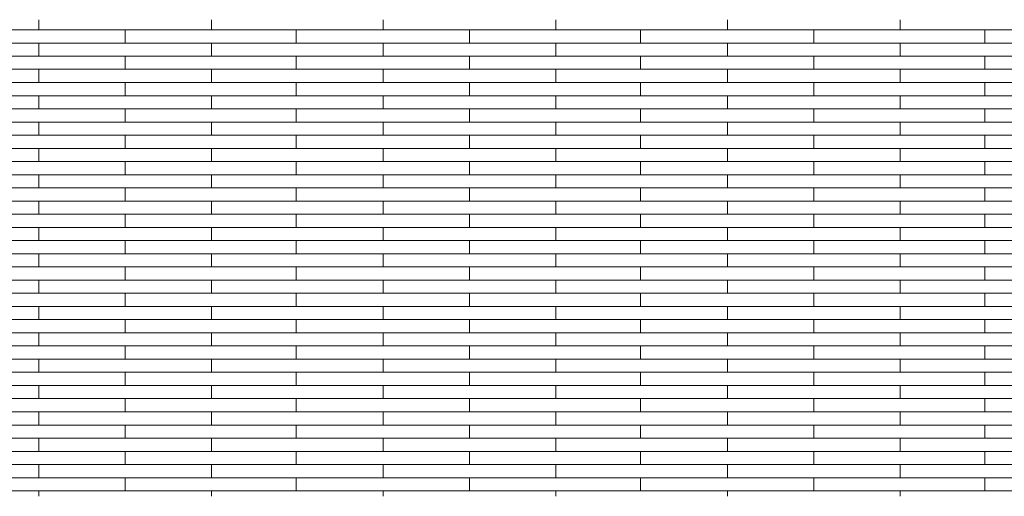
# Model space of a CAD drawing. Header units: millimetres. Extents: x -94445 to -15191, y 1000 to 18261.
# Tile 17 of 108: x -76965 to -75254, y 13807 to 14635. Entities that reach past the tile are written whole.
import ezdxf

# ---------------------------------------------------------------- set-up
doc = ezdxf.new("R2010")
doc.units = ezdxf.units.MM
doc.header["$LTSCALE"] = 0.5
doc.header["$MEASUREMENT"] = 0
doc.linetypes.add('PLINE', pattern=[0])
doc.layers.add('26-- Yttertak', color=7, linetype='Continuous')
doc.layers.add('262- Taktekking', color=7, linetype='Continuous', lineweight=0)

# ---------------------------------------------------------------- blocks, each defined once
blk = doc.blocks.new('*X15')
at = {"layer": '262- Taktekking', "linetype": 'PLINE'}
for p, q in [((-76931.8, 14617.5), (-76931.8, 14635.2)), ((-76631.8, 14617.5), (-76631.8, 14635.2)), ((-76333.3, 14617.5), (-76333.3, 14635.2)), ((-76033.3, 14617.5), (-76033.3, 14635.2)), ((-75734.8, 14617.5), (-75734.8, 14635.2)), ((-75434.8, 14617.5), (-75434.8, 14635.2)), ((-77230.3, 14617.5), (-76931.8, 14617.5)), ((-76931.8, 14617.5), (-76631.8, 14617.5)), ((-76931.8, 14617.5), (-76832.3, 14617.5)), ((-76832.3, 14617.5), (-76633.3, 14617.5)), ((-76781.8, 14594.6), (-76781.8, 14617.5)), ((-76631.8, 14617.5), (-76333.3, 14617.5)), ((-76484.8, 14594.6), (-76484.8, 14617.5)), ((-76333.3, 14617.5), (-76033.3, 14617.5)), ((-76333.3, 14617.5), (-76233.8, 14617.5)), ((-76233.8, 14617.5), (-76034.8, 14617.5)), ((-76183.3, 14594.6), (-76183.3, 14617.5)), ((-76033.3, 14617.5), (-75734.8, 14617.5)), ((-75886.3, 14594.6), (-75886.3, 14617.5)), ((-75734.8, 14617.5), (-75434.8, 14617.5)), ((-75734.8, 14617.5), (-75635.3, 14617.5)), ((-75635.3, 14617.5), (-75436.3, 14617.5)), ((-75584.8, 14594.6), (-75584.8, 14617.5)), ((-75434.8, 14617.5), (-75136.3, 14617.5)), ((-75287.8, 14594.6), (-75287.8, 14617.5)), ((-77230.3, 14594.6), (-76931.8, 14594.6)), ((-76931.8, 14594.6), (-76631.8, 14594.6)), ((-76931.8, 14571.8), (-76931.8, 14594.6)), ((-76631.8, 14571.8), (-76631.8, 14594.6)), ((-76631.8, 14594.6), (-76333.3, 14594.6)), ((-76333.3, 14594.6), (-76033.3, 14594.6)), ((-76333.3, 14571.8), (-76333.3, 14594.6)), ((-76033.3, 14571.8), (-76033.3, 14594.6)), ((-76033.3, 14594.6), (-75734.8, 14594.6)), ((-75734.8, 14594.6), (-75434.8, 14594.6)), ((-75734.8, 14571.8), (-75734.8, 14594.6)), ((-75434.8, 14571.8), (-75434.8, 14594.6)), ((-75434.8, 14594.6), (-75136.3, 14594.6)), ((-77230.3, 14571.8), (-76931.8, 14571.8)), ((-76931.8, 14571.8), (-76631.8, 14571.8)), ((-76931.8, 14571.8), (-76832.3, 14571.8)), ((-76832.3, 14571.8), (-76633.3, 14571.8)), ((-76781.8, 14548.9), (-76781.8, 14571.8)), ((-76631.8, 14571.8), (-76333.3, 14571.8)), ((-76484.8, 14548.9), (-76484.8, 14571.8)), ((-76333.3, 14571.8), (-76033.3, 14571.8)), ((-76333.3, 14571.8), (-76233.8, 14571.8)), ((-76233.8, 14571.8), (-76034.8, 14571.8)), ((-76183.3, 14548.9), (-76183.3, 14571.8)), ((-76033.3, 14571.8), (-75734.8, 14571.8)), ((-75886.3, 14548.9), (-75886.3, 14571.8)), ((-75734.8, 14571.8), (-75434.8, 14571.8)), ((-75734.8, 14571.8), (-75635.3, 14571.8)), ((-75635.3, 14571.8), (-75436.3, 14571.8)), ((-75584.8, 14548.9), (-75584.8, 14571.8)), ((-75434.8, 14571.8), (-75136.3, 14571.8)), ((-75287.8, 14548.9), (-75287.8, 14571.8)), ((-77230.3, 14548.9), (-76931.8, 14548.9)), ((-76931.8, 14548.9), (-76631.8, 14548.9)), ((-76931.8, 14526), (-76931.8, 14548.9)), ((-76631.8, 14526), (-76631.8, 14548.9)), ((-76631.8, 14548.9), (-76333.3, 14548.9)), ((-76333.3, 14548.9), (-76033.3, 14548.9)), ((-76333.3, 14526), (-76333.3, 14548.9)), ((-76033.3, 14526), (-76033.3, 14548.9)), ((-76033.3, 14548.9), (-75734.8, 14548.9)), ((-75734.8, 14548.9), (-75434.8, 14548.9)), ((-75734.8, 14526), (-75734.8, 14548.9)), ((-75434.8, 14526), (-75434.8, 14548.9)), ((-75434.8, 14548.9), (-75136.3, 14548.9)), ((-77230.3, 14526), (-76931.8, 14526)), ((-76931.8, 14526), (-76631.8, 14526)), ((-76931.8, 14526), (-76832.3, 14526)), ((-76832.3, 14526), (-76633.3, 14526)), ((-76781.8, 14503.1), (-76781.8, 14526)), ((-76631.8, 14526), (-76333.3, 14526)), ((-76484.8, 14503.1), (-76484.8, 14526)), ((-76333.3, 14526), (-76033.3, 14526)), ((-76333.3, 14526), (-76233.8, 14526)), ((-76233.8, 14526), (-76034.8, 14526)), ((-76183.3, 14503.1), (-76183.3, 14526)), ((-76033.3, 14526), (-75734.8, 14526)), ((-75886.3, 14503.1), (-75886.3, 14526)), ((-75734.8, 14526), (-75434.8, 14526)), ((-75734.8, 14526), (-75635.3, 14526)), ((-75635.3, 14526), (-75436.3, 14526)), ((-75584.8, 14503.1), (-75584.8, 14526)), ((-75434.8, 14526), (-75136.3, 14526)), ((-75287.8, 14503.1), (-75287.8, 14526)), ((-77230.3, 14503.1), (-76931.8, 14503.1)), ((-76931.8, 14503.1), (-76631.8, 14503.1)), ((-76931.8, 14480.2), (-76931.8, 14503.1)), ((-76631.8, 14480.2), (-76631.8, 14503.1)), ((-76631.8, 14503.1), (-76333.3, 14503.1)), ((-76333.3, 14503.1), (-76033.3, 14503.1)), ((-76333.3, 14480.2), (-76333.3, 14503.1)), ((-76033.3, 14480.2), (-76033.3, 14503.1)), ((-76033.3, 14503.1), (-75734.8, 14503.1)), ((-75734.8, 14503.1), (-75434.8, 14503.1)), ((-75734.8, 14480.2), (-75734.8, 14503.1)), ((-75434.8, 14480.2), (-75434.8, 14503.1)), ((-75434.8, 14503.1), (-75136.3, 14503.1)), ((-77230.3, 14480.2), (-76931.8, 14480.2)), ((-76931.8, 14480.2), (-76631.8, 14480.2)), ((-76931.8, 14480.2), (-76832.3, 14480.2)), ((-76832.3, 14480.2), (-76633.3, 14480.2)), ((-76781.8, 14457.3), (-76781.8, 14480.2)), ((-76631.8, 14480.2), (-76333.3, 14480.2)), ((-76484.8, 14457.3), (-76484.8, 14480.2)), ((-76333.3, 14480.2), (-76033.3, 14480.2)), ((-76333.3, 14480.2), (-76233.8, 14480.2)), ((-76233.8, 14480.2), (-76034.8, 14480.2)), ((-76183.3, 14457.3), (-76183.3, 14480.2)), ((-76033.3, 14480.2), (-75734.8, 14480.2)), ((-75886.3, 14457.3), (-75886.3, 14480.2)), ((-75734.8, 14480.2), (-75434.8, 14480.2)), ((-75734.8, 14480.2), (-75635.3, 14480.2)), ((-75635.3, 14480.2), (-75436.3, 14480.2)), ((-75584.8, 14457.3), (-75584.8, 14480.2)), ((-75434.8, 14480.2), (-75136.3, 14480.2)), ((-75287.8, 14457.3), (-75287.8, 14480.2)), ((-77230.3, 14457.3), (-76931.8, 14457.3)), ((-76931.8, 14457.3), (-76631.8, 14457.3)), ((-76931.8, 14434.4), (-76931.8, 14457.3)), ((-76631.8, 14434.4), (-76631.8, 14457.3)), ((-76631.8, 14457.3), (-76333.3, 14457.3)), ((-76333.3, 14457.3), (-76033.3, 14457.3)), ((-76333.3, 14434.4), (-76333.3, 14457.3)), ((-76033.3, 14434.4), (-76033.3, 14457.3)), ((-76033.3, 14457.3), (-75734.8, 14457.3)), ((-75734.8, 14457.3), (-75434.8, 14457.3)), ((-75734.8, 14434.4), (-75734.8, 14457.3)), ((-75434.8, 14434.4), (-75434.8, 14457.3)), ((-75434.8, 14457.3), (-75136.3, 14457.3)), ((-77230.3, 14434.4), (-76931.8, 14434.4)), ((-76931.8, 14434.4), (-76631.8, 14434.4)), ((-76931.8, 14434.4), (-76832.3, 14434.4)), ((-76832.3, 14434.4), (-76633.3, 14434.4)), ((-76781.8, 14411.5), (-76781.8, 14434.4)), ((-76631.8, 14434.4), (-76333.3, 14434.4)), ((-76484.8, 14411.5), (-76484.8, 14434.4)), ((-76333.3, 14434.4), (-76033.3, 14434.4)), ((-76333.3, 14434.4), (-76233.8, 14434.4)), ((-76233.8, 14434.4), (-76034.8, 14434.4)), ((-76183.3, 14411.5), (-76183.3, 14434.4)), ((-76033.3, 14434.4), (-75734.8, 14434.4)), ((-75886.3, 14411.5), (-75886.3, 14434.4)), ((-75734.8, 14434.4), (-75434.8, 14434.4)), ((-75734.8, 14434.4), (-75635.3, 14434.4)), ((-75635.3, 14434.4), (-75436.3, 14434.4)), ((-75584.8, 14411.5), (-75584.8, 14434.4)), ((-75434.8, 14434.4), (-75136.3, 14434.4)), ((-75287.8, 14411.5), (-75287.8, 14434.4)), ((-77230.3, 14411.5), (-76931.8, 14411.5)), ((-76931.8, 14411.5), (-76631.8, 14411.5)), ((-76931.8, 14388.6), (-76931.8, 14411.5)), ((-76631.8, 14388.6), (-76631.8, 14411.5)), ((-76631.8, 14411.5), (-76333.3, 14411.5)), ((-76333.3, 14411.5), (-76033.3, 14411.5)), ((-76333.3, 14388.6), (-76333.3, 14411.5)), ((-76033.3, 14388.6), (-76033.3, 14411.5)), ((-76033.3, 14411.5), (-75734.8, 14411.5)), ((-75734.8, 14411.5), (-75434.8, 14411.5)), ((-75734.8, 14388.6), (-75734.8, 14411.5)), ((-75434.8, 14388.6), (-75434.8, 14411.5)), ((-75434.8, 14411.5), (-75136.3, 14411.5)), ((-77230.3, 14388.6), (-76931.8, 14388.6)), ((-76931.8, 14388.6), (-76631.8, 14388.6)), ((-76931.8, 14388.6), (-76832.3, 14388.6)), ((-76832.3, 14388.6), (-76633.3, 14388.6)), ((-76781.8, 14365.7), (-76781.8, 14388.6)), ((-76631.8, 14388.6), (-76333.3, 14388.6)), ((-76484.8, 14365.7), (-76484.8, 14388.6)), ((-76333.3, 14388.6), (-76033.3, 14388.6)), ((-76333.3, 14388.6), (-76233.8, 14388.6)), ((-76233.8, 14388.6), (-76034.8, 14388.6)), ((-76183.3, 14365.7), (-76183.3, 14388.6)), ((-76033.3, 14388.6), (-75734.8, 14388.6)), ((-75886.3, 14365.7), (-75886.3, 14388.6)), ((-75734.8, 14388.6), (-75434.8, 14388.6)), ((-75734.8, 14388.6), (-75635.3, 14388.6)), ((-75635.3, 14388.6), (-75436.3, 14388.6)), ((-75584.8, 14365.7), (-75584.8, 14388.6)), ((-75434.8, 14388.6), (-75136.3, 14388.6)), ((-75287.8, 14365.7), (-75287.8, 14388.6)), ((-77230.3, 14365.7), (-76931.8, 14365.7)), ((-76931.8, 14365.7), (-76631.8, 14365.7)), ((-76931.8, 14342.8), (-76931.8, 14365.7)), ((-76631.8, 14342.8), (-76631.8, 14365.7)), ((-76631.8, 14365.7), (-76333.3, 14365.7)), ((-76333.3, 14365.7), (-76033.3, 14365.7)), ((-76333.3, 14342.8), (-76333.3, 14365.7)), ((-76033.3, 14342.8), (-76033.3, 14365.7)), ((-76033.3, 14365.7), (-75734.8, 14365.7)), ((-75734.8, 14365.7), (-75434.8, 14365.7)), ((-75734.8, 14342.8), (-75734.8, 14365.7)), ((-75434.8, 14342.8), (-75434.8, 14365.7)), ((-75434.8, 14365.7), (-75136.3, 14365.7)), ((-77230.3, 14342.8), (-76931.8, 14342.8)), ((-76931.8, 14342.8), (-76631.8, 14342.8)), ((-76931.8, 14342.8), (-76832.3, 14342.8)), ((-76832.3, 14342.8), (-76633.3, 14342.8)), ((-76781.8, 14320), (-76781.8, 14342.8)), ((-76631.8, 14342.8), (-76333.3, 14342.8)), ((-76484.8, 14320), (-76484.8, 14342.8)), ((-76333.3, 14342.8), (-76033.3, 14342.8)), ((-76333.3, 14342.8), (-76233.8, 14342.8)), ((-76233.8, 14342.8), (-76034.8, 14342.8)), ((-76183.3, 14320), (-76183.3, 14342.8)), ((-76033.3, 14342.8), (-75734.8, 14342.8)), ((-75886.3, 14320), (-75886.3, 14342.8)), ((-75734.8, 14342.8), (-75434.8, 14342.8)), ((-75734.8, 14342.8), (-75635.3, 14342.8)), ((-75635.3, 14342.8), (-75436.3, 14342.8)), ((-75584.8, 14320), (-75584.8, 14342.8)), ((-75434.8, 14342.8), (-75136.3, 14342.8)), ((-75287.8, 14320), (-75287.8, 14342.8)), ((-77230.3, 14320), (-76931.8, 14320)), ((-76931.8, 14320), (-76631.8, 14320)), ((-76931.8, 14297.1), (-76931.8, 14320)), ((-76631.8, 14297.1), (-76631.8, 14320)), ((-76631.8, 14320), (-76333.3, 14320)), ((-76333.3, 14320), (-76033.3, 14320)), ((-76333.3, 14297.1), (-76333.3, 14320)), ((-76033.3, 14297.1), (-76033.3, 14320)), ((-76033.3, 14320), (-75734.8, 14320)), ((-75734.8, 14320), (-75434.8, 14320)), ((-75734.8, 14297.1), (-75734.8, 14320)), ((-75434.8, 14297.1), (-75434.8, 14320)), ((-75434.8, 14320), (-75136.3, 14320)), ((-77230.3, 14297.1), (-76931.8, 14297.1)), ((-76931.8, 14297.1), (-76631.8, 14297.1)), ((-76931.8, 14297.1), (-76832.3, 14297.1)), ((-76832.3, 14297.1), (-76633.3, 14297.1)), ((-76781.8, 14274.2), (-76781.8, 14297.1)), ((-76631.8, 14297.1), (-76333.3, 14297.1)), ((-76484.8, 14274.2), (-76484.8, 14297.1)), ((-76333.3, 14297.1), (-76033.3, 14297.1)), ((-76333.3, 14297.1), (-76233.8, 14297.1)), ((-76233.8, 14297.1), (-76034.8, 14297.1)), ((-76183.3, 14274.2), (-76183.3, 14297.1)), ((-76033.3, 14297.1), (-75734.8, 14297.1)), ((-75886.3, 14274.2), (-75886.3, 14297.1)), ((-75734.8, 14297.1), (-75434.8, 14297.1)), ((-75734.8, 14297.1), (-75635.3, 14297.1)), ((-75635.3, 14297.1), (-75436.3, 14297.1)), ((-75584.8, 14274.2), (-75584.8, 14297.1)), ((-75434.8, 14297.1), (-75136.3, 14297.1)), ((-75287.8, 14274.2), (-75287.8, 14297.1)), ((-77230.3, 14274.2), (-76931.8, 14274.2)), ((-76931.8, 14274.2), (-76631.8, 14274.2)), ((-76931.8, 14251.3), (-76931.8, 14274.2)), ((-76631.8, 14251.3), (-76631.8, 14274.2)), ((-76631.8, 14274.2), (-76333.3, 14274.2)), ((-76333.3, 14274.2), (-76033.3, 14274.2)), ((-76333.3, 14251.3), (-76333.3, 14274.2)), ((-76033.3, 14251.3), (-76033.3, 14274.2)), ((-76033.3, 14274.2), (-75734.8, 14274.2)), ((-75734.8, 14274.2), (-75434.8, 14274.2)), ((-75734.8, 14251.3), (-75734.8, 14274.2)), ((-75434.8, 14251.3), (-75434.8, 14274.2)), ((-75434.8, 14274.2), (-75136.3, 14274.2)), ((-77230.3, 14251.3), (-76931.8, 14251.3)), ((-76931.8, 14251.3), (-76631.8, 14251.3)), ((-76931.8, 14251.3), (-76832.3, 14251.3)), ((-76832.3, 14251.3), (-76633.3, 14251.3)), ((-76781.8, 14228.4), (-76781.8, 14251.3)), ((-76631.8, 14251.3), (-76333.3, 14251.3)), ((-76484.8, 14228.4), (-76484.8, 14251.3)), ((-76333.3, 14251.3), (-76033.3, 14251.3)), ((-76333.3, 14251.3), (-76233.8, 14251.3)), ((-76233.8, 14251.3), (-76034.8, 14251.3)), ((-76183.3, 14228.4), (-76183.3, 14251.3)), ((-76033.3, 14251.3), (-75734.8, 14251.3)), ((-75886.3, 14228.4), (-75886.3, 14251.3)), ((-75734.8, 14251.3), (-75434.8, 14251.3)), ((-75734.8, 14251.3), (-75635.3, 14251.3)), ((-75635.3, 14251.3), (-75436.3, 14251.3)), ((-75584.8, 14228.4), (-75584.8, 14251.3)), ((-75434.8, 14251.3), (-75136.3, 14251.3)), ((-75287.8, 14228.4), (-75287.8, 14251.3)), ((-77230.3, 14228.4), (-76931.8, 14228.4)), ((-76931.8, 14228.4), (-76631.8, 14228.4)), ((-76931.8, 14205.5), (-76931.8, 14228.4)), ((-76631.8, 14205.5), (-76631.8, 14228.4)), ((-76631.8, 14228.4), (-76333.3, 14228.4)), ((-76333.3, 14228.4), (-76033.3, 14228.4)), ((-76333.3, 14205.5), (-76333.3, 14228.4)), ((-76033.3, 14205.5), (-76033.3, 14228.4)), ((-76033.3, 14228.4), (-75734.8, 14228.4)), ((-75734.8, 14228.4), (-75434.8, 14228.4)), ((-75734.8, 14205.5), (-75734.8, 14228.4)), ((-75434.8, 14205.5), (-75434.8, 14228.4)), ((-75434.8, 14228.4), (-75136.3, 14228.4)), ((-77230.3, 14205.5), (-76931.8, 14205.5)), ((-76931.8, 14205.5), (-76631.8, 14205.5)), ((-76931.8, 14205.5), (-76832.3, 14205.5)), ((-76832.3, 14205.5), (-76633.3, 14205.5)), ((-76781.8, 14182.6), (-76781.8, 14205.5)), ((-76631.8, 14205.5), (-76333.3, 14205.5)), ((-76484.8, 14182.6), (-76484.8, 14205.5)), ((-76333.3, 14205.5), (-76033.3, 14205.5)), ((-76333.3, 14205.5), (-76233.8, 14205.5)), ((-76233.8, 14205.5), (-76034.8, 14205.5)), ((-76183.3, 14182.6), (-76183.3, 14205.5)), ((-76033.3, 14205.5), (-75734.8, 14205.5)), ((-75886.3, 14182.6), (-75886.3, 14205.5)), ((-75734.8, 14205.5), (-75434.8, 14205.5)), ((-75734.8, 14205.5), (-75635.3, 14205.5)), ((-75635.3, 14205.5), (-75436.3, 14205.5)), ((-75584.8, 14182.6), (-75584.8, 14205.5)), ((-75434.8, 14205.5), (-75136.3, 14205.5)), ((-75287.8, 14182.6), (-75287.8, 14205.5)), ((-77230.3, 14182.6), (-76931.8, 14182.6)), ((-76931.8, 14182.6), (-76631.8, 14182.6)), ((-76931.8, 14159.7), (-76931.8, 14182.6)), ((-76631.8, 14159.7), (-76631.8, 14182.6)), ((-76631.8, 14182.6), (-76333.3, 14182.6)), ((-76333.3, 14182.6), (-76033.3, 14182.6)), ((-76333.3, 14159.7), (-76333.3, 14182.6)), ((-76033.3, 14159.7), (-76033.3, 14182.6)), ((-76033.3, 14182.6), (-75734.8, 14182.6)), ((-75734.8, 14182.6), (-75434.8, 14182.6)), ((-75734.8, 14159.7), (-75734.8, 14182.6)), ((-75434.8, 14159.7), (-75434.8, 14182.6)), ((-75434.8, 14182.6), (-75136.3, 14182.6)), ((-77230.3, 14159.7), (-76931.8, 14159.7)), ((-76931.8, 14159.7), (-76631.8, 14159.7)), ((-76931.8, 14159.7), (-76832.3, 14159.7)), ((-76832.3, 14159.7), (-76633.3, 14159.7)), ((-76781.8, 14136.8), (-76781.8, 14159.7)), ((-76631.8, 14159.7), (-76333.3, 14159.7)), ((-76484.8, 14136.8), (-76484.8, 14159.7)), ((-76333.3, 14159.7), (-76033.3, 14159.7)), ((-76333.3, 14159.7), (-76233.8, 14159.7)), ((-76233.8, 14159.7), (-76034.8, 14159.7)), ((-76183.3, 14136.8), (-76183.3, 14159.7)), ((-76033.3, 14159.7), (-75734.8, 14159.7)), ((-75886.3, 14136.8), (-75886.3, 14159.7)), ((-75734.8, 14159.7), (-75434.8, 14159.7)), ((-75734.8, 14159.7), (-75635.3, 14159.7)), ((-75635.3, 14159.7), (-75436.3, 14159.7)), ((-75584.8, 14136.8), (-75584.8, 14159.7)), ((-75434.8, 14159.7), (-75136.3, 14159.7)), ((-75287.8, 14136.8), (-75287.8, 14159.7)), ((-77230.3, 14136.8), (-76931.8, 14136.8)), ((-76931.8, 14136.8), (-76631.8, 14136.8)), ((-76931.8, 14113.9), (-76931.8, 14136.8)), ((-76631.8, 14113.9), (-76631.8, 14136.8)), ((-76631.8, 14136.8), (-76333.3, 14136.8)), ((-76333.3, 14136.8), (-76033.3, 14136.8)), ((-76333.3, 14113.9), (-76333.3, 14136.8)), ((-76033.3, 14113.9), (-76033.3, 14136.8)), ((-76033.3, 14136.8), (-75734.8, 14136.8)), ((-75734.8, 14136.8), (-75434.8, 14136.8)), ((-75734.8, 14113.9), (-75734.8, 14136.8)), ((-75434.8, 14113.9), (-75434.8, 14136.8)), ((-75434.8, 14136.8), (-75136.3, 14136.8)), ((-77230.3, 14113.9), (-76931.8, 14113.9)), ((-76931.8, 14113.9), (-76631.8, 14113.9)), ((-76931.8, 14113.9), (-76832.3, 14113.9)), ((-76832.3, 14113.9), (-76633.3, 14113.9)), ((-76781.8, 14091), (-76781.8, 14113.9)), ((-76631.8, 14113.9), (-76333.3, 14113.9)), ((-76484.8, 14091), (-76484.8, 14113.9)), ((-76333.3, 14113.9), (-76033.3, 14113.9)), ((-76333.3, 14113.9), (-76233.8, 14113.9)), ((-76233.8, 14113.9), (-76034.8, 14113.9)), ((-76183.3, 14091), (-76183.3, 14113.9)), ((-76033.3, 14113.9), (-75734.8, 14113.9)), ((-75886.3, 14091), (-75886.3, 14113.9)), ((-75734.8, 14113.9), (-75434.8, 14113.9)), ((-75734.8, 14113.9), (-75635.3, 14113.9)), ((-75635.3, 14113.9), (-75436.3, 14113.9)), ((-75584.8, 14091), (-75584.8, 14113.9)), ((-75434.8, 14113.9), (-75136.3, 14113.9)), ((-75287.8, 14091), (-75287.8, 14113.9)), ((-77230.3, 14091), (-76931.8, 14091)), ((-76931.8, 14091), (-76631.8, 14091)), ((-76931.8, 14068.2), (-76931.8, 14091)), ((-76631.8, 14068.2), (-76631.8, 14091)), ((-76631.8, 14091), (-76333.3, 14091)), ((-76333.3, 14091), (-76033.3, 14091)), ((-76333.3, 14068.2), (-76333.3, 14091)), ((-76033.3, 14068.2), (-76033.3, 14091)), ((-76033.3, 14091), (-75734.8, 14091)), ((-75734.8, 14091), (-75434.8, 14091)), ((-75734.8, 14068.2), (-75734.8, 14091)), ((-75434.8, 14068.2), (-75434.8, 14091)), ((-75434.8, 14091), (-75136.3, 14091)), ((-77230.3, 14068.2), (-76931.8, 14068.2)), ((-76931.8, 14068.2), (-76631.8, 14068.2)), ((-76931.8, 14068.2), (-76832.3, 14068.2)), ((-76832.3, 14068.2), (-76633.3, 14068.2)), ((-76781.8, 14045.3), (-76781.8, 14068.2)), ((-76631.8, 14068.2), (-76333.3, 14068.2)), ((-76484.8, 14045.3), (-76484.8, 14068.2)), ((-76333.3, 14068.2), (-76033.3, 14068.2)), ((-76333.3, 14068.2), (-76233.8, 14068.2)), ((-76233.8, 14068.2), (-76034.8, 14068.2)), ((-76183.3, 14045.3), (-76183.3, 14068.2)), ((-76033.3, 14068.2), (-75734.8, 14068.2)), ((-75886.3, 14045.3), (-75886.3, 14068.2)), ((-75734.8, 14068.2), (-75434.8, 14068.2)), ((-75734.8, 14068.2), (-75635.3, 14068.2)), ((-75635.3, 14068.2), (-75436.3, 14068.2)), ((-75584.8, 14045.3), (-75584.8, 14068.2)), ((-75434.8, 14068.2), (-75136.3, 14068.2)), ((-75287.8, 14045.3), (-75287.8, 14068.2)), ((-77230.3, 14045.3), (-76931.8, 14045.3)), ((-76931.8, 14045.3), (-76631.8, 14045.3)), ((-76931.8, 14022.4), (-76931.8, 14045.3)), ((-76631.8, 14022.4), (-76631.8, 14045.3)), ((-76631.8, 14045.3), (-76333.3, 14045.3)), ((-76333.3, 14045.3), (-76033.3, 14045.3)), ((-76333.3, 14022.4), (-76333.3, 14045.3)), ((-76033.3, 14022.4), (-76033.3, 14045.3)), ((-76033.3, 14045.3), (-75734.8, 14045.3)), ((-75734.8, 14045.3), (-75434.8, 14045.3)), ((-75734.8, 14022.4), (-75734.8, 14045.3)), ((-75434.8, 14022.4), (-75434.8, 14045.3)), ((-75434.8, 14045.3), (-75136.3, 14045.3)), ((-77230.3, 14022.4), (-76931.8, 14022.4)), ((-76931.8, 14022.4), (-76631.8, 14022.4)), ((-76931.8, 14022.4), (-76832.3, 14022.4)), ((-76832.3, 14022.4), (-76633.3, 14022.4)), ((-76781.8, 13999.5), (-76781.8, 14022.4)), ((-76631.8, 14022.4), (-76333.3, 14022.4)), ((-76484.8, 13999.5), (-76484.8, 14022.4)), ((-76333.3, 14022.4), (-76033.3, 14022.4)), ((-76333.3, 14022.4), (-76233.8, 14022.4)), ((-76233.8, 14022.4), (-76034.8, 14022.4)), ((-76183.3, 13999.5), (-76183.3, 14022.4)), ((-76033.3, 14022.4), (-75734.8, 14022.4)), ((-75886.3, 13999.5), (-75886.3, 14022.4)), ((-75734.8, 14022.4), (-75434.8, 14022.4)), ((-75734.8, 14022.4), (-75635.3, 14022.4)), ((-75635.3, 14022.4), (-75436.3, 14022.4)), ((-75584.8, 13999.5), (-75584.8, 14022.4)), ((-75434.8, 14022.4), (-75136.3, 14022.4)), ((-75287.8, 13999.5), (-75287.8, 14022.4)), ((-77230.3, 13999.5), (-76931.8, 13999.5)), ((-76931.8, 13999.5), (-76631.8, 13999.5)), ((-76931.8, 13976.6), (-76931.8, 13999.5)), ((-76631.8, 13976.6), (-76631.8, 13999.5)), ((-76631.8, 13999.5), (-76333.3, 13999.5)), ((-76333.3, 13999.5), (-76033.3, 13999.5)), ((-76333.3, 13976.6), (-76333.3, 13999.5)), ((-76033.3, 13976.6), (-76033.3, 13999.5)), ((-76033.3, 13999.5), (-75734.8, 13999.5)), ((-75734.8, 13999.5), (-75434.8, 13999.5)), ((-75734.8, 13976.6), (-75734.8, 13999.5)), ((-75434.8, 13976.6), (-75434.8, 13999.5)), ((-75434.8, 13999.5), (-75136.3, 13999.5)), ((-77230.3, 13976.6), (-76931.8, 13976.6)), ((-76931.8, 13976.6), (-76631.8, 13976.6)), ((-76931.8, 13976.6), (-76832.3, 13976.6)), ((-76832.3, 13976.6), (-76633.3, 13976.6)), ((-76781.8, 13953.7), (-76781.8, 13976.6)), ((-76631.8, 13976.6), (-76333.3, 13976.6)), ((-76484.8, 13953.7), (-76484.8, 13976.6)), ((-76333.3, 13976.6), (-76033.3, 13976.6)), ((-76333.3, 13976.6), (-76233.8, 13976.6)), ((-76233.8, 13976.6), (-76034.8, 13976.6)), ((-76183.3, 13953.7), (-76183.3, 13976.6)), ((-76033.3, 13976.6), (-75734.8, 13976.6)), ((-75886.3, 13953.7), (-75886.3, 13976.6)), ((-75734.8, 13976.6), (-75434.8, 13976.6)), ((-75734.8, 13976.6), (-75635.3, 13976.6)), ((-75635.3, 13976.6), (-75436.3, 13976.6)), ((-75584.8, 13953.7), (-75584.8, 13976.6)), ((-75434.8, 13976.6), (-75136.3, 13976.6)), ((-75287.8, 13953.7), (-75287.8, 13976.6)), ((-77230.3, 13953.7), (-76931.8, 13953.7)), ((-76931.8, 13953.7), (-76631.8, 13953.7)), ((-76931.8, 13930.8), (-76931.8, 13953.7)), ((-76631.8, 13930.8), (-76631.8, 13953.7)), ((-76631.8, 13953.7), (-76333.3, 13953.7)), ((-76333.3, 13953.7), (-76033.3, 13953.7)), ((-76333.3, 13930.8), (-76333.3, 13953.7)), ((-76033.3, 13930.8), (-76033.3, 13953.7)), ((-76033.3, 13953.7), (-75734.8, 13953.7)), ((-75734.8, 13953.7), (-75434.8, 13953.7)), ((-75734.8, 13930.8), (-75734.8, 13953.7)), ((-75434.8, 13930.8), (-75434.8, 13953.7)), ((-75434.8, 13953.7), (-75136.3, 13953.7)), ((-77230.3, 13930.8), (-76931.8, 13930.8)), ((-76931.8, 13930.8), (-76631.8, 13930.8)), ((-76931.8, 13930.8), (-76832.3, 13930.8)), ((-76832.3, 13930.8), (-76633.3, 13930.8)), ((-76781.8, 13907.9), (-76781.8, 13930.8)), ((-76631.8, 13930.8), (-76333.3, 13930.8)), ((-76484.8, 13907.9), (-76484.8, 13930.8)), ((-76333.3, 13930.8), (-76033.3, 13930.8)), ((-76333.3, 13930.8), (-76233.8, 13930.8)), ((-76233.8, 13930.8), (-76034.8, 13930.8)), ((-76183.3, 13907.9), (-76183.3, 13930.8)), ((-76033.3, 13930.8), (-75734.8, 13930.8)), ((-75886.3, 13907.9), (-75886.3, 13930.8)), ((-75734.8, 13930.8), (-75434.8, 13930.8)), ((-75734.8, 13930.8), (-75635.3, 13930.8)), ((-75635.3, 13930.8), (-75436.3, 13930.8)), ((-75584.8, 13907.9), (-75584.8, 13930.8)), ((-75434.8, 13930.8), (-75136.3, 13930.8)), ((-75287.8, 13907.9), (-75287.8, 13930.8)), ((-77230.3, 13907.9), (-76931.8, 13907.9)), ((-76931.8, 13907.9), (-76631.8, 13907.9)), ((-76931.8, 13885), (-76931.8, 13907.9)), ((-76631.8, 13885), (-76631.8, 13907.9)), ((-76631.8, 13907.9), (-76333.3, 13907.9)), ((-76333.3, 13907.9), (-76033.3, 13907.9)), ((-76333.3, 13885), (-76333.3, 13907.9)), ((-76033.3, 13885), (-76033.3, 13907.9)), ((-76033.3, 13907.9), (-75734.8, 13907.9)), ((-75734.8, 13907.9), (-75434.8, 13907.9)), ((-75734.8, 13885), (-75734.8, 13907.9)), ((-75434.8, 13885), (-75434.8, 13907.9)), ((-75434.8, 13907.9), (-75136.3, 13907.9)), ((-77230.3, 13885), (-76931.8, 13885)), ((-76931.8, 13885), (-76631.8, 13885)), ((-76931.8, 13885), (-76832.3, 13885)), ((-76832.3, 13885), (-76633.3, 13885)), ((-76781.8, 13862.1), (-76781.8, 13885)), ((-76631.8, 13885), (-76333.3, 13885)), ((-76484.8, 13862.1), (-76484.8, 13885)), ((-76333.3, 13885), (-76033.3, 13885)), ((-76333.3, 13885), (-76233.8, 13885)), ((-76233.8, 13885), (-76034.8, 13885)), ((-76183.3, 13862.1), (-76183.3, 13885)), ((-76033.3, 13885), (-75734.8, 13885)), ((-75886.3, 13862.1), (-75886.3, 13885)), ((-75734.8, 13885), (-75434.8, 13885)), ((-75734.8, 13885), (-75635.3, 13885)), ((-75635.3, 13885), (-75436.3, 13885)), ((-75584.8, 13862.1), (-75584.8, 13885)), ((-75434.8, 13885), (-75136.3, 13885)), ((-75287.8, 13862.1), (-75287.8, 13885)), ((-77230.3, 13862.1), (-76931.8, 13862.1)), ((-76931.8, 13862.1), (-76631.8, 13862.1)), ((-76931.8, 13839.2), (-76931.8, 13862.1)), ((-76631.8, 13839.2), (-76631.8, 13862.1)), ((-76631.8, 13862.1), (-76333.3, 13862.1)), ((-76333.3, 13862.1), (-76033.3, 13862.1)), ((-76333.3, 13839.2), (-76333.3, 13862.1)), ((-76033.3, 13839.2), (-76033.3, 13862.1)), ((-76033.3, 13862.1), (-75734.8, 13862.1)), ((-75734.8, 13862.1), (-75434.8, 13862.1)), ((-75734.8, 13839.2), (-75734.8, 13862.1)), ((-75434.8, 13839.2), (-75434.8, 13862.1)), ((-75434.8, 13862.1), (-75136.3, 13862.1)), ((-77230.3, 13839.2), (-76931.8, 13839.2)), ((-76931.8, 13839.2), (-76631.8, 13839.2)), ((-76931.8, 13839.2), (-76832.3, 13839.2)), ((-76832.3, 13839.2), (-76633.3, 13839.2)), ((-76781.8, 13816.4), (-76781.8, 13839.2)), ((-76631.8, 13839.2), (-76333.3, 13839.2)), ((-76484.8, 13816.4), (-76484.8, 13839.2)), ((-76333.3, 13839.2), (-76033.3, 13839.2)), ((-76333.3, 13839.2), (-76233.8, 13839.2)), ((-76233.8, 13839.2), (-76034.8, 13839.2)), ((-76183.3, 13816.4), (-76183.3, 13839.2)), ((-76033.3, 13839.2), (-75734.8, 13839.2)), ((-75886.3, 13816.4), (-75886.3, 13839.2)), ((-75734.8, 13839.2), (-75434.8, 13839.2)), ((-75734.8, 13839.2), (-75635.3, 13839.2)), ((-75635.3, 13839.2), (-75436.3, 13839.2)), ((-75584.8, 13816.4), (-75584.8, 13839.2)), ((-75434.8, 13839.2), (-75136.3, 13839.2)), ((-75287.8, 13816.4), (-75287.8, 13839.2)), ((-77230.3, 13816.4), (-76931.8, 13816.4)), ((-76931.8, 13816.4), (-76631.8, 13816.4)), ((-76931.8, 13806.9), (-76931.8, 13816.4)), ((-76631.8, 13806.9), (-76631.8, 13816.4)), ((-76631.8, 13816.4), (-76333.3, 13816.4)), ((-76333.3, 13816.4), (-76033.3, 13816.4)), ((-76333.3, 13806.9), (-76333.3, 13816.4)), ((-76033.3, 13806.9), (-76033.3, 13816.4)), ((-76033.3, 13816.4), (-75734.8, 13816.4)), ((-75734.8, 13816.4), (-75434.8, 13816.4)), ((-75734.8, 13806.9), (-75734.8, 13816.4)), ((-75434.8, 13806.9), (-75434.8, 13816.4)), ((-75434.8, 13816.4), (-75136.3, 13816.4))]:
    blk.add_line(p, q, dxfattribs=at)

msp = doc.modelspace()

# ---------------------------------------------------------------- block references
at = {"layer": '26-- Yttertak'}
msp.add_blockref('*X15', (0, 0), dxfattribs=at)

doc.saveas('drawing.dxf')
